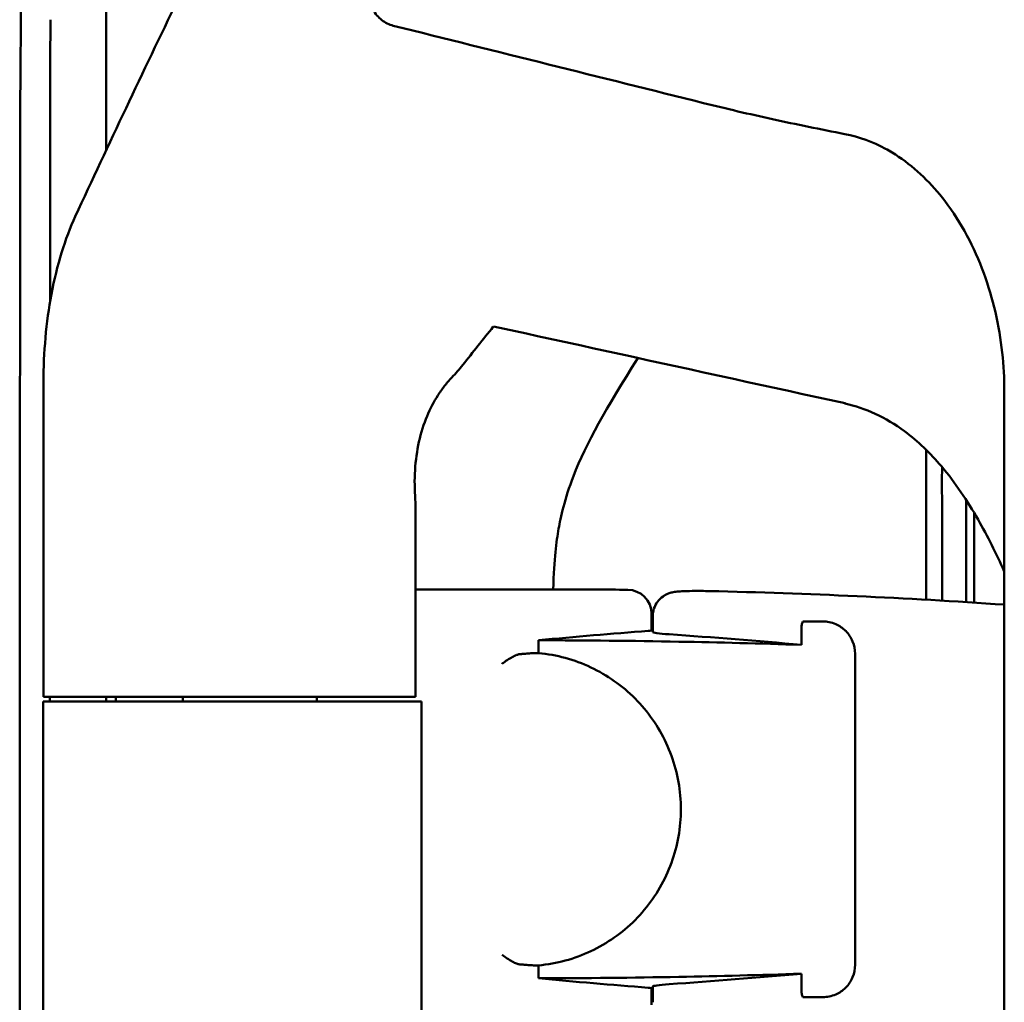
# Model space of a CAD drawing. Header units: millimetres. Extents: x 0 to 6049, y -120 to 1682.
# Tile 98 of 256: x 658 to 719, y 1298 to 1359. Entities that reach past the tile are written whole.
import ezdxf

# ---------------------------------------------------------------- set-up
doc = ezdxf.new("R2010")
doc.units = ezdxf.units.MM
doc.header["$LTSCALE"] = 2
doc.layers.add('Sichtbar (ISO)', color=7, linetype='Continuous', lineweight=50)

msp = doc.modelspace()

# ---------------------------------------------------------------- linework, layer by layer
at = {"layer": 'Sichtbar (ISO)'}
for p, q in [((659.429, 1317.37), (659.429, 1336.921)), ((719.187, 1154.407), (719.187, 1336.333)), ((716.819, 1329.595), (716.819, 1323.247)), ((682.569, 1328.963), (682.569, 1317.37)), ((717.319, 1323.216), (717.319, 1328.785)), ((691.668, 1324.039), (682.569, 1324.039)), ((697.247, 1321.499), (697.247, 1322.518)), ((697.319, 1322.37), (697.319, 1322.37)), ((697.319, 1322.37), (697.319, 1321.393)), ((706.564, 1321.609), (706.564, 1320.593)), ((707.906, 1322.044), (706.775, 1322.044)), ((690.216, 1320.876), (690.216, 1320.078)), ((709.906, 1300.696), (709.906, 1320.044)), ((665.084, 1317.37), (659.429, 1317.37)), ((663.936, 1317.07), (663.936, 1317.37)), ((667.708, 1317.37), (665.084, 1317.37)), ((667.708, 1317.37), (682.569, 1317.37)), ((668.105, 1317.37), (668.105, 1317.07)), ((676.429, 1317.07), (676.429, 1317.37)), ((664.908, 1317.07), (667.492, 1317.07)), ((667.492, 1317.07), (681.375, 1317.07)), ((682.931, 1317.07), (681.375, 1317.07)), ((682.931, 1173.67), (682.931, 1317.07)), ((690.216, 1300.661), (690.216, 1299.864)), ((706.564, 1300.147), (706.564, 1299.13)), ((697.247, 1299.241), (697.247, 1298.221)), ((697.319, 1299.347), (697.319, 1298.369)), ((706.775, 1298.696), (706.65, 1298.696)), ((707.906, 1298.696), (706.775, 1298.696))]:
    msp.add_line(p, q, dxfattribs=at)
for centre, radius, start, end in [((691.668, 924.12), 399.919, 89.41331, 90), ((695.747, 1322.518), 1.5, 0, 89.41331), ((691.668, 924.12), 399.919, 86.05424, 88.68384), ((691.668, 924.12), 397.497, 89.18537, 89.19572), ((691.668, 1696.62), 397.497, 270.80428, 270.81463)]:
    msp.add_arc(centre, radius, start, end, dxfattribs=at)
for centre, major_axis, ratio, start_param, end_param in [((52912.036, -952.7), (-74913.473, 10096.289), 0.085813, 0.811036, 0.811443), ((707.35, 1333.683), (3.531, 16.579), 0.68143, 5.015335, 5.164341), ((727.994, 924.12), (-400.188, 0), 0.995872, 4.789799, 4.80693), ((670.776, 924.12), (-398.628, 0), 0.998626, 4.62249, 4.643177), ((670.776, 1696.62), (-398.628, 0), 0.998626, 1.640008, 1.660696), ((727.994, 1696.62), (-400.188, 0), 0.995872, 1.476255, 1.493386)]:
    msp.add_ellipse(centre, major_axis=major_axis, ratio=ratio, start_param=start_param, end_param=end_param, dxfattribs=at)
for points, knots in [([(663.325, 1351.337), (663.325, 1351.602), (663.325, 1352.402), (663.326, 1353.651), (663.327, 1355.03), (663.327, 1356.29), (663.328, 1357.442), (663.329, 1358.504), (663.33, 1359.462), (663.331, 1360.317), (663.331, 1361.087), (663.332, 1361.786), (663.333, 1362.424), (663.334, 1362.997), (663.335, 1363.52), (663.336, 1364.016), (663.337, 1364.496), (663.338, 1364.973), (663.34, 1365.451), (663.342, 1365.93), (663.344, 1366.409), (663.346, 1366.883), (663.35, 1367.363), (663.355, 1367.843), (663.361, 1368.312), (663.368, 1368.788), (663.379, 1369.265), (663.393, 1369.74), (663.413, 1370.221), (663.44, 1370.713), (663.474, 1371.226), (663.516, 1371.765), (663.568, 1372.342), (663.632, 1372.971), (663.709, 1373.661), (663.799, 1374.41), (663.904, 1375.222), (664.011, 1376.01), (664.087, 1376.547), (664.119, 1376.776)], [0.2865082, 0.2865082, 0.2865082, 0.2865082, 0.2905983, 0.2991453, 0.3076923, 0.3162393, 0.3247863, 0.3333333, 0.3418803, 0.3504274, 0.3589744, 0.3675214, 0.3760684, 0.3846154, 0.3931624, 0.4017094, 0.4102564, 0.4188034, 0.4273504, 0.4358974, 0.4444444, 0.4529915, 0.4615385, 0.4700855, 0.4786325, 0.4871795, 0.4957265, 0.5042735, 0.5128205, 0.5213675, 0.5299145, 0.5384615, 0.5470085, 0.5555556, 0.5641026, 0.5726496, 0.5811966, 0.5897436, 0.5956177, 0.5956177, 0.5956177, 0.5956177]), ([(659.447, 1376.567), (659.253, 1375.512), (659.075, 1374.474), (658.919, 1373.461), (658.758, 1372.423), (658.62, 1371.411), (658.507, 1370.394), (658.388, 1369.329), (658.297, 1368.26), (658.23, 1367.169), (658.174, 1366.239), (658.135, 1365.295), (658.106, 1364.362), (658.063, 1362.938), (658.042, 1361.474), (658.027, 1360.024), (657.975, 1355.201), (657.976, 1350.526), (657.974, 1345.694), (657.974, 1345.111), (657.974, 1344.525), (657.974, 1343.937), (657.972, 1339.818), (657.966, 1335.643), (657.961, 1331.375), (657.958, 1328.469), (657.956, 1325.52), (657.954, 1322.508), (657.953, 1320.711), (657.952, 1318.892), (657.952, 1317.052), (657.95, 1312.421), (657.951, 1307.653), (657.951, 1302.744), (657.951, 1301.535), (657.951, 1300.317), (657.95, 1299.091), (657.95, 1291.122), (657.949, 1282.789), (657.949, 1274.108), (657.949, 1273.874), (657.949, 1273.639), (657.949, 1273.405), (657.949, 1269.898), (657.949, 1266.334), (657.949, 1262.706)], [0.0652965, 0.0652965, 0.0652965, 0.0652965, 0.0905985, 0.0905985, 0.0905985, 0.1164785, 0.1164785, 0.1164785, 0.143565, 0.143565, 0.143565, 0.1666667, 0.1666667, 0.1666667, 0.2019328, 0.2019328, 0.2019328, 0.3191801, 0.3191801, 0.3191801, 0.3333333, 0.3333333, 0.3333333, 0.4324756, 0.4324756, 0.4324756, 0.5, 0.5, 0.5, 0.5402899, 0.5402899, 0.5402899, 0.6416903, 0.6416903, 0.6416903, 0.6666667, 0.6666667, 0.6666667, 0.8289595, 0.8289595, 0.8289595, 0.8333333, 0.8333333, 0.8333333, 0.8987573, 0.8987573, 0.8987573, 0.8987573]), ([(661.408, 1347.232), (663.492, 1351.722), (665.614, 1356.205), (669.927, 1365.134), (672.118, 1369.58), (674.347, 1374.019)], [-3.978975, -3.978975, -3.978975, -3.978975, -1.985511, -1.985511, -0.000002, -0.000002, -0.000002, -0.000002]), ([(679.569, 1362.038), (679.546, 1361.7), (679.557, 1361.356), (679.668, 1360.692), (679.77, 1360.366), (680.068, 1359.829), (680.243, 1359.611), (680.57, 1359.352), (680.686, 1359.279), (680.93, 1359.161), (681.056, 1359.116), (681.186, 1359.083)], [-0.3681965, -0.3681965, -0.3681965, -0.3681965, -0.2664718, -0.2664718, -0.1655252, -0.1655252, -0.0814514, -0.0814514, -0.0403078, -0.0403078, -0.0000037, -0.0000037, -0.0000037, -0.0000037]), ([(659.835, 1341.902), (659.835, 1343.058), (659.835, 1344.214), (659.837, 1350.066), (659.835, 1354.762), (659.859, 1359.458)], [9.653175, 9.653175, 9.653175, 9.653175, 10, 10, 11.408815, 11.408815, 11.408815, 11.408815]), ([(700.485, 1354.275), (701.898, 1353.923), (703.339, 1353.588), (706.254, 1352.949), (707.767, 1352.639), (709.266, 1352.35)], [-0.8957632, -0.8957632, -0.8957632, -0.8957632, -0.4584214, -0.4584214, -0.0000064, -0.0000064, -0.0000064, -0.0000064]), ([(709.266, 1352.35), (710.153, 1352.18), (711, 1351.866), (712.075, 1351.284), (712.347, 1351.119), (713.715, 1350.2), (714.676, 1349.249), (716.518, 1346.842), (717.32, 1345.305), (718.489, 1342.119), (718.871, 1340.44), (719.056, 1338.759)], [-1.788218, -1.788218, -1.788218, -1.788218, -1.515221, -1.515221, -1.4193, -1.4193, -1.017737, -1.017737, -0.507389, -0.507389, -0.000001, -0.000001, -0.000001, -0.000001]), ([(659.429, 1336.921), (659.428, 1337.848), (659.47, 1338.775), (659.635, 1340.614), (659.759, 1341.525), (660.093, 1343.303), (660.305, 1344.166), (660.802, 1345.789), (661.09, 1346.549), (661.408, 1347.232)], [-1.164662, -1.164662, -1.164662, -1.164662, -0.886805, -0.886805, -0.601106, -0.601106, -0.303817, -0.303817, -0.000077, -0.000077, -0.000077, -0.000077]), ([(696.392, 1338.411), (694.421, 1335.275), (693.188, 1333.158), (691.837, 1329.651), (691.593, 1328.501), (691.323, 1327.006), (691.209, 1325.983), (691.122, 1324.039)], [1.918531, 1.918531, 1.918531, 1.918531, 2.488058, 2.488058, 2.881308, 2.881308, 3.348951, 3.348951, 3.348951, 3.348951]), ([(685.508, 1337.995), (685.402, 1337.862), (685.292, 1337.73), (685.066, 1337.47), (684.949, 1337.341), (684.826, 1337.216)], [0.0000188, 0.0000188, 0.0000188, 0.0000188, 0.0715161, 0.0715161, 0.1428793, 0.1428793, 0.1428793, 0.1428793]), ([(684.826, 1337.216), (684.655, 1337.041), (684.5, 1336.856), (684.21, 1336.479), (684.075, 1336.285), (683.951, 1336.088)], [0.0004606, 0.0004606, 0.0004606, 0.0004606, 0.100498, 0.100498, 0.2005286, 0.2005286, 0.2005286, 0.2005286]), ([(683.951, 1336.088), (683.712, 1335.71), (683.486, 1335.283), (683.084, 1334.32), (682.911, 1333.787), (682.657, 1332.651), (682.574, 1332.063), (682.501, 1330.855), (682.507, 1330.247), (682.552, 1329.635)], [-0.7623343, -0.7623343, -0.7623343, -0.7623343, -0.5705444, -0.5705444, -0.3743167, -0.3743167, -0.18453, -0.18453, -0.000001, -0.000001, -0.000001, -0.000001]), ([(712.98, 1333.876), (712.406, 1334.299), (711.793, 1334.667), (710.543, 1335.241), (709.914, 1335.455), (709.266, 1335.596)], [-0.4129673, -0.4129673, -0.4129673, -0.4129673, -0.1991231, -0.1991231, -0.0000048, -0.0000048, -0.0000048, -0.0000048]), ([(719.187, 1325.161), (718.683, 1326.266), (718.143, 1327.351), (716.892, 1329.54), (716.139, 1330.677), (714.591, 1332.505), (713.83, 1333.248), (712.98, 1333.876)], [-1.074468, -1.074468, -1.074468, -1.074468, -0.718508, -0.718508, -0.317176, -0.317176, -0.000001, -0.000001, -0.000001, -0.000001]), ([(714.319, 1332.728), (714.319, 1331.297), (714.319, 1329.891), (714.319, 1327.312), (714.319, 1325.987), (714.319, 1323.397)], [0.3666364, 0.3666364, 0.3666364, 0.3666364, 0.8675499, 0.8675499, 1.2528409, 1.2528409, 1.2528409, 1.2528409]), ([(715.314, 1331.651), (715.312, 1331.322), (715.31, 1331.004), (715.31, 1329.887), (715.319, 1329.11), (715.319, 1327.994), (715.316, 1327.653), (715.314, 1326.611), (715.32, 1325.832), (715.32, 1324.451), (715.319, 1323.887), (715.319, 1323.339)], [0.511222, 0.511222, 0.511222, 0.511222, 0.664224, 0.664224, 1.058347, 1.058347, 1.20728, 1.20728, 1.509355, 1.509355, 1.70008, 1.70008, 1.70008, 1.70008]), ([(697.319, 1322.37), (697.319, 1322.533), (697.346, 1322.698), (697.45, 1323.004), (697.526, 1323.149), (697.718, 1323.404), (697.836, 1323.517), (698.028, 1323.651), (698.093, 1323.689), (698.217, 1323.752), (698.277, 1323.777), (698.426, 1323.83), (698.512, 1323.851), (698.648, 1323.878), (698.704, 1323.886), (698.878, 1323.908), (698.996, 1323.916), (699.271, 1323.93), (699.428, 1323.935), (699.823, 1323.943), (700.079, 1323.944), (700.51, 1323.94), (700.682, 1323.938), (700.853, 1323.934)], [0, 0, 0, 0, 0.0489924, 0.0489924, 0.0971542, 0.0971542, 0.1453175, 0.1453175, 0.168468, 0.168468, 0.1890513, 0.1890513, 0.22161, 0.22161, 0.2495475, 0.2495475, 0.3119954, 0.3119954, 0.3745424, 0.3745424, 0.4560109, 0.4560109, 0.5074241, 0.5074241, 0.5074241, 0.5074241]), ([(706.564, 1321.609), (706.564, 1321.683), (706.572, 1321.757), (706.6, 1321.903), (706.622, 1321.975), (706.65, 1322.044)], [0.000001, 0.000001, 0.000001, 0.000001, 0.02224747, 0.02224747, 0.04466708, 0.04466708, 0.04466708, 0.04466708]), ([(706.65, 1322.044), (706.671, 1322.044), (706.691, 1322.044), (706.712, 1322.044), (706.715, 1322.044), (706.717, 1322.044), (706.719, 1322.044), (706.738, 1322.044), (706.756, 1322.044), (706.775, 1322.044)], [0, 0, 0, 0, 0.5, 0.5, 0.5, 0.556461, 0.556461, 0.556461, 1, 1, 1, 1]), ([(707.906, 1322.044), (708.035, 1322.044), (708.164, 1322.032), (708.435, 1321.978), (708.576, 1321.935), (708.82, 1321.827), (708.926, 1321.769), (709.127, 1321.633), (709.223, 1321.555), (709.311, 1321.467)], [-0.1670904, -0.1670904, -0.1670904, -0.1670904, -0.1238194, -0.1238194, -0.0757823, -0.0757823, -0.0377122, -0.0377122, -0.0000009, -0.0000009, -0.0000009, -0.0000009]), ([(697.247, 1321.499), (697.247, 1321.499), (697.247, 1321.499), (697.247, 1321.489), (697.209, 1321.479), (697.108, 1321.467), (697.078, 1321.465), (697.046, 1321.462)], [0.45231487, 0.45231487, 0.45231487, 0.45231487, 0.45242538, 0.45242538, 0.50898931, 0.50898931, 0.52742291, 0.52742291, 0.52742291, 0.52742291]), ([(697.319, 1321.393), (697.319, 1321.37), (697.406, 1321.344), (697.763, 1321.294), (698.032, 1321.269), (698.343, 1321.247), (698.343, 1321.247), (698.344, 1321.247)], [-1.0549027, -1.0549027, -1.0549027, -1.0549027, -0.9231533, -0.9231533, -0.7911426, -0.7911426, -0.7908676, -0.7908676, -0.7908676, -0.7908676]), ([(709.906, 1320.044), (709.906, 1320.296), (709.856, 1320.564), (709.651, 1321.057), (709.497, 1321.282), (709.318, 1321.461), (709.314, 1321.464), (709.311, 1321.467)], [-0.6723335, -0.6723335, -0.6723335, -0.6723335, -0.5967953, -0.5967953, -0.5212572, -0.5212572, -0.5199276, -0.5199276, -0.5199276, -0.5199276]), ([(706.564, 1320.593), (704.003, 1320.678), (701.459, 1320.743), (696.079, 1320.842), (693.158, 1320.871), (690.216, 1320.876)], [13.185663, 13.185663, 13.185663, 13.185663, 13.938067, 13.938067, 14.800061, 14.800061, 14.800061, 14.800061]), ([(689.047, 1320.01), (688.986, 1320.005), (688.921, 1319.988), (688.767, 1319.93), (688.678, 1319.886), (688.484, 1319.779), (688.378, 1319.713), (688.168, 1319.574), (688.063, 1319.501), (687.957, 1319.425), (687.955, 1319.424), (687.953, 1319.422)], [-0.1372441, -0.1372441, -0.1372441, -0.1372441, -0.1103403, -0.1103403, -0.076877, -0.076877, -0.0383919, -0.0383919, 0, 0, 0.0006727, 0.0006727, 0.0006727, 0.0006727]), ([(689.252, 1320.029), (689.223, 1320.026), (689.192, 1320.023), (689.157, 1320.02), (689.123, 1320.017), (689.086, 1320.014), (689.047, 1320.01)], [0, 0, 0, 0, 0.5, 0.5, 0.5, 1, 1, 1, 1]), ([(689.252, 1320.029), (689.361, 1320.039), (689.469, 1320.048), (689.576, 1320.056), (689.684, 1320.063), (689.791, 1320.068), (689.897, 1320.072), (690.004, 1320.076), (690.11, 1320.078), (690.216, 1320.078)], [0, 0, 0, 0, 0.333333, 0.333333, 0.333333, 0.666667, 0.666667, 0.666667, 1, 1, 1, 1]), ([(690.216, 1300.661), (690.784, 1300.714), (691.337, 1300.814), (691.881, 1300.962), (692.424, 1301.11), (692.956, 1301.306), (693.467, 1301.546), (693.978, 1301.786), (694.468, 1302.071), (694.929, 1302.396), (695.391, 1302.72), (695.825, 1303.086), (696.224, 1303.486), (696.623, 1303.886), (696.987, 1304.322), (697.311, 1304.786), (697.636, 1305.249), (697.919, 1305.742), (698.158, 1306.255), (698.397, 1306.768), (698.591, 1307.303), (698.738, 1307.85), (698.884, 1308.397), (698.983, 1308.957), (699.032, 1309.521), (699.081, 1310.085), (699.081, 1310.654), (699.032, 1311.218), (698.983, 1311.782), (698.884, 1312.342), (698.738, 1312.889), (698.592, 1313.436), (698.397, 1313.971), (698.158, 1314.484), (697.92, 1314.997), (697.636, 1315.49), (697.312, 1315.954), (696.988, 1316.417), (696.623, 1316.853), (696.224, 1317.253), (695.825, 1317.654), (695.391, 1318.019), (694.929, 1318.344), (694.468, 1318.669), (693.978, 1318.953), (693.467, 1319.193), (692.956, 1319.433), (692.424, 1319.629), (691.881, 1319.777), (691.338, 1319.925), (690.784, 1320.026), (690.216, 1320.078)], [0, 0, 0, 0, 0.058824, 0.058824, 0.058824, 0.117647, 0.117647, 0.117647, 0.176471, 0.176471, 0.176471, 0.235294, 0.235294, 0.235294, 0.294118, 0.294118, 0.294118, 0.352941, 0.352941, 0.352941, 0.411765, 0.411765, 0.411765, 0.470588, 0.470588, 0.470588, 0.529412, 0.529412, 0.529412, 0.588235, 0.588235, 0.588235, 0.647059, 0.647059, 0.647059, 0.705882, 0.705882, 0.705882, 0.764706, 0.764706, 0.764706, 0.823529, 0.823529, 0.823529, 0.882353, 0.882353, 0.882353, 0.941176, 0.941176, 0.941176, 1, 1, 1, 1]), ([(659.147, 1269.259), (659.332, 1271.022), (659.43, 1273.158), (659.435, 1280.849), (659.416, 1282.336), (659.41, 1289.055), (659.41, 1292.957), (659.409, 1298.802), (659.412, 1304.424), (659.413, 1309.166), (659.415, 1313.118), (659.416, 1317.07)], [0.000001, 0.000001, 0.000001, 0.000001, 0.549512, 0.549512, 0.823393, 0.823393, 0.917839, 0.917839, 2.197395, 2.197395, 8.595006, 8.595006, 8.595006, 8.595006]), ([(687.953, 1301.317), (687.955, 1301.316), (687.957, 1301.315), (688.063, 1301.239), (688.168, 1301.165), (688.378, 1301.027), (688.484, 1300.961), (688.678, 1300.853), (688.767, 1300.809), (688.921, 1300.752), (688.986, 1300.734), (689.047, 1300.729)], [-0.136548, -0.136548, -0.136548, -0.136548, -0.1358819, -0.1358819, -0.0978711, -0.0978711, -0.0597681, -0.0597681, -0.0266373, -0.0266373, -0.000001, -0.000001, -0.000001, -0.000001]), ([(689.047, 1300.729), (689.086, 1300.726), (689.123, 1300.723), (689.157, 1300.72), (689.192, 1300.717), (689.223, 1300.714), (689.252, 1300.711)], [0, 0, 0, 0, 0.5, 0.5, 0.5, 1, 1, 1, 1]), ([(689.252, 1300.711), (689.361, 1300.7), (689.469, 1300.691), (689.576, 1300.684), (689.684, 1300.677), (689.791, 1300.671), (689.897, 1300.667), (690.004, 1300.664), (690.11, 1300.662), (690.216, 1300.661)], [0, 0, 0, 0, 0.333333, 0.333333, 0.333333, 0.666667, 0.666667, 0.666667, 1, 1, 1, 1]), ([(690.216, 1299.864), (693.158, 1299.868), (696.079, 1299.897), (701.459, 1299.996), (704.003, 1300.062), (706.564, 1300.147)], [41.515494, 41.515494, 41.515494, 41.515494, 42.377488, 42.377488, 43.129892, 43.129892, 43.129892, 43.129892]), ([(709.311, 1299.272), (709.314, 1299.275), (709.318, 1299.278), (709.497, 1299.458), (709.651, 1299.682), (709.856, 1300.175), (709.906, 1300.444), (709.906, 1300.696)], [0.5199277, 0.5199277, 0.5199277, 0.5199277, 0.5212572, 0.5212572, 0.5967953, 0.5967953, 0.6723335, 0.6723335, 0.6723335, 0.6723335]), ([(698.344, 1299.492), (698.343, 1299.492), (698.343, 1299.492), (698.032, 1299.471), (697.763, 1299.446), (697.406, 1299.396), (697.319, 1299.37), (697.319, 1299.347)], [0.7908676, 0.7908676, 0.7908676, 0.7908676, 0.7911426, 0.7911426, 0.9231533, 0.9231533, 1.0549027, 1.0549027, 1.0549027, 1.0549027]), ([(697.046, 1299.278), (697.078, 1299.275), (697.108, 1299.272), (697.209, 1299.261), (697.247, 1299.251), (697.247, 1299.241), (697.247, 1299.241), (697.247, 1299.241), (697.247, 1299.241)], [0.82969577, 0.82969577, 0.82969577, 0.82969577, 0.84812937, 0.84812937, 0.90469331, 0.90469331, 0.90469331, 0.90480381, 0.90480381, 0.90480381, 0.90480381]), ([(706.65, 1298.696), (706.622, 1298.765), (706.6, 1298.836), (706.572, 1298.982), (706.564, 1299.056), (706.564, 1299.13)], [0.000001, 0.000001, 0.000001, 0.000001, 0.02242072, 0.02242072, 0.04466422, 0.04466422, 0.04466422, 0.04466422]), ([(709.311, 1299.272), (709.222, 1299.184), (709.127, 1299.106), (708.925, 1298.97), (708.819, 1298.912), (708.574, 1298.804), (708.433, 1298.761), (708.164, 1298.708), (708.035, 1298.696), (707.906, 1298.696)], [-0.1677399, -0.1677399, -0.1677399, -0.1677399, -0.1297661, -0.1297661, -0.09142, -0.09142, -0.0433405, -0.0433405, -0.000001, -0.000001, -0.000001, -0.000001])]:
    msp.add_open_spline(points, degree=3, knots=knots, dxfattribs=at)
for points in [[(681.186, 1359.083), (687.619, 1357.48), (694.052, 1355.877), (700.485, 1354.275)], [(687.405, 1340.376), (686.767, 1339.582), (686.135, 1338.788), (685.508, 1337.995)], [(682.552, 1329.635), (682.563, 1329.41), (682.569, 1329.186), (682.569, 1328.963)], [(659.83, 1317.07), (659.83, 1317.17), (659.83, 1317.27), (659.83, 1317.37)], [(663.32, 1317.07), (663.32, 1317.17), (663.32, 1317.27), (663.32, 1317.37)], [(664.908, 1317.07), (662.21, 1317.07), (660.508, 1317.07), (659.416, 1317.07)]]:
    msp.add_open_spline(points, degree=3, dxfattribs=at)

doc.saveas('drawing.dxf')
